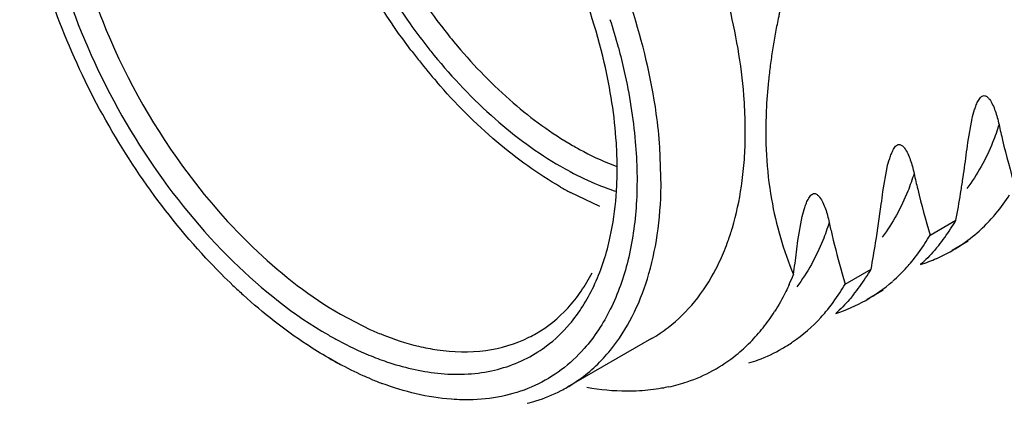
# Model space of a CAD drawing. Header units: inches. Extents: x 0 to 34, y 0 to 22.
# Tile 40 of 79: x 19.3818 to 19.6095, y 15.1252 to 15.2141. Entities that reach past the tile are written whole.
import ezdxf

# ---------------------------------------------------------------- set-up
doc = ezdxf.new("R2010")
doc.units = ezdxf.units.IN
doc.header["$LTSCALE"] = 1.87
doc.header["$MEASUREMENT"] = 0
doc.layers.get('0').update_dxf_attribs({"linetype": 'CONTINUOUS'})

msp = doc.modelspace()

# ---------------------------------------------------------------- linework, layer by layer
at = {"color": 7, "linetype": 'CONTINUOUS'}
for p, q in [((19.6010854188, 15.1856201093), (19.6020693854, 15.1911574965)), ((19.5301266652, 15.175508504), (19.529861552, 15.1845244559)), ((19.5814435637, 15.1742791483), (19.5824199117, 15.1798158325)), ((19.5160044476, 15.1707910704), (19.5091774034, 15.1740275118)), ((19.5618017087, 15.1629381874), (19.5627857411, 15.1684954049)), ((19.5923808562, 15.164190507), (19.598360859, 15.1676432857)), ((19.6011878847, 15.162747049), (19.5974491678, 15.1605883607)), ((19.5720323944, 15.155255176), (19.5727390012, 15.1528495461)), ((19.5727390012, 15.1528495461), (19.5787190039, 15.1563023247)), ((19.5815460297, 15.151406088), (19.577809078, 15.149248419)), ((19.4559471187, 15.1458847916), (19.4627913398, 15.142356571)), ((19.5278974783, 15.1402057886), (19.5084103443, 15.1289541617)), ((19.4559471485, 15.1341521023), (19.4531632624, 15.13575917))]:
    msp.add_line(p, q, dxfattribs=at)
for centre, radius, start, end in [((19.587147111, 15.2952977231), 0.1359085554, 213.9807097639, 217.7136056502), ((19.5446947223, 15.2710502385), 0.1547583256, 201.6771341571, 215.9604761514), ((19.3757708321, 15.1690839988), 0.149555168, 14.9505183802, 17.5098605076), ((19.5867190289, 15.2948077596), 0.1407692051, 215.4646292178, 217.947581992), ((19.5826731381, 15.2918726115), 0.1302741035, 217.7255968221, 220.0906370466), ((19.590718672, 15.2967858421), 0.1486138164, 217.1565134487, 218.3807730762), ((19.5839982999, 15.2926990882), 0.1373270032, 217.9518556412, 219.2142932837), ((19.587148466, 15.2939235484), 0.1440379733, 218.3700047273, 220.8723701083), ((19.4541339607, 15.1882254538), 0.0954914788, 357.3720650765, 0.8895981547), ((19.3480729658, 15.2155533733), 0.2547769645, 352.5989914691, 353.2528436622), ((19.4639894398, 15.1877189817), 0.0856231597, 353.6242816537, 357.4082435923), ((19.3256800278, 15.2185089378), 0.2773640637, 351.3594801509, 352.5893985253), ((19.4349974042, 15.17959216), 0.0849790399, 357.3099087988, 0.0272730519), ((19.4702001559, 15.1870367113), 0.0793750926, 351.6322616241, 353.6158827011), ((19.5484547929, 15.2472601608), 0.0831007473, 239.9902822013, 241.793688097), ((19.5383809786, 15.2316680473), 0.0603069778, 247.8126632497, 251.7772114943), ((19.3061460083, 15.2214119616), 0.2971125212, 350.783267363, 351.371939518), ((19.3370011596, 15.2032570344), 0.2461540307, 352.5504577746, 353.2393160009), ((19.2720476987, 15.226886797), 0.331647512, 349.7097975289, 350.7931761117), ((19.2953428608, 15.2085965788), 0.2881530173, 350.7770097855, 352.5716635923), ((19.5579725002, 15.190946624), 0.0466243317, 324.1782620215, 330.0179158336), ((19.5781335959, 15.1935769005), 0.0382454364, 311.0810375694, 314.4739357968), ((19.5771826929, 15.1945435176), 0.0396013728, 314.4758715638, 317.7868601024), ((19.551774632, 15.1876751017), 0.0469063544, 327.1731088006, 329.9579926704), ((19.5791017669, 15.1924049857), 0.0367240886, 293.7623282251, 311.0753943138), ((19.5608999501, 15.1888905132), 0.0430472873, 321.0057240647, 324.116830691), ((19.4951982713, 15.1807695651), 0.0535351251, 335.3419464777, 340.5180103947), ((19.3218936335, 15.1913949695), 0.2415898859, 352.593573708, 353.2354473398), ((19.2584385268, 15.2145749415), 0.3255384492, 349.6882611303, 350.7794476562), ((19.2788503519, 15.1967496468), 0.2849643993, 351.5868977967, 352.6415414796), ((19.4987415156, 15.1791549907), 0.0496413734, 332.6172369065, 335.3293652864), ((19.5571754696, 15.1836204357), 0.0401411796, 314.6977440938, 317.9748314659), ((19.5786369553, 15.1934393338), 0.0378586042, 287.7509631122, 293.7462435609), ((19.5095545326, 15.1753791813), 0.0550799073, 335.7544664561, 338.3483076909), ((19.5387026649, 15.1794098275), 0.0462080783, 324.0399989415, 329.9960362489), ((19.5579932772, 15.1827958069), 0.0389797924, 311.3557417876, 314.6958282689), ((19.5261550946, 15.2523136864), 0.1378104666, 226.3880494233, 227.741611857), ((19.5594343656, 15.1809522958), 0.0366356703, 287.70948114, 311.353571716), ((19.5314864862, 15.1766305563), 0.0476026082, 327.2126986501, 330.0435022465), ((19.5413548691, 15.1775395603), 0.0429630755, 320.8555969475, 323.9818762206), ((19.5182666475, 15.170722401), 0.0451893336, 324.6117462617, 327.5311968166), ((19.5202585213, 15.1692987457), 0.0427410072, 318.5640161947, 324.6212746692), ((19.4861110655, 15.1675765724), 0.0302275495, 296.4564164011, 300.0000441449), ((19.5103711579, 15.17055702), 0.0350480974, 300.0043384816, 307.6715861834), ((19.5221524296, 15.1676742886), 0.0402461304, 315.3524772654, 318.5134662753), ((19.5233035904, 15.1665231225), 0.0386181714, 308.8719948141, 315.367341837), ((19.4859620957, 15.1886604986), 0.0516053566, 256.5814418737, 259.0587893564), ((19.4853810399, 15.1856544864), 0.0485437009, 259.05872738, 261.6400503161), ((19.5242357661, 15.1653838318), 0.037146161, 288.7902336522, 308.8554191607), ((19.53960468, 15.1702121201), 0.0372502, 290.3760509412, 299.8763429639), ((19.4995121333, 15.216009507), 0.0926733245, 239.9962339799, 241.7549968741), ((19.5391717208, 15.1713514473), 0.0384689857, 287.0315810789, 290.3897186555), ((19.4914925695, 15.1991849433), 0.074022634, 247.4461721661, 249.4947909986), ((19.5234109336, 15.1678451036), 0.0397373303, 282.3620080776, 288.7679722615), ((19.4905701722, 15.1599939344), 0.0358036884, 287.2643188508, 297.3727213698), ((19.4909098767, 15.1592646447), 0.0349998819, 297.4277932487, 300.0010062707), ((19.4901289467, 15.1613775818), 0.0372559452, 283.9968715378, 287.2807855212)]:
    msp.add_arc(centre, radius, start, end, dxfattribs=at)
for points, knots in [([(19.4111913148, 15.1757400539), (19.4066296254, 15.1822007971), (19.398438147, 15.1956848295), (19.3891512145, 15.2169760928), (19.3832704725, 15.2383330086), (19.381756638, 15.2526117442), (19.3817566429, 15.2594390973)], [0, 0, 0, 0, 0.2637679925, 0.5242998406, 0.7723015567, 1, 1, 1, 1]), ([(19.472275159, 15.2070239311), (19.4670947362, 15.2138592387), (19.4579432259, 15.2283309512), (19.4512420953, 15.2440951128), (19.448648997, 15.2521486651)], [0, 0, 0, 0, 0.5034008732, 1, 1, 1, 1]), ([(19.4526981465, 15.2511888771), (19.454910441, 15.2444623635), (19.4604718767, 15.2312498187), (19.4678927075, 15.2189908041), (19.4720661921, 15.21313343)], [0, 0, 0, 0, 0.4961060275, 1, 1, 1, 1]), ([(19.5169915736, 15.2041572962), (19.5151887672, 15.2119266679), (19.5100601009, 15.2274552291), (19.5026053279, 15.241991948), (19.4982774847, 15.2490653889)], [0, 0, 0, 0, 0.4902692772, 1, 1, 1, 1]), ([(19.3881009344, 15.2382303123), (19.3898826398, 15.22839296), (19.3960069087, 15.2086349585), (19.4106720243, 15.1814256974), (19.4297184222, 15.1580195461), (19.4451415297, 15.1456945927), (19.4531632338, 15.1410629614)], [0, 0, 0, 0, 0.2499371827, 0.5125046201, 0.7684275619, 1, 1, 1, 1]), ([(19.3939066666, 15.2373544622), (19.3942880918, 15.2354086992), (19.3960614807, 15.2274341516), (19.3986024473, 15.2196358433), (19.4008808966, 15.2138862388)], [0, 0, 0, 0, 0.2427696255, 1, 1, 1, 1]), ([(19.5595959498, 15.2217529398), (19.5592838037, 15.2204453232), (19.5581047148, 15.2187638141), (19.5576235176, 15.2165129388), (19.5574312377, 15.2152768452), (19.5571946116, 15.2140564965), (19.5568634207, 15.2125415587), (19.556528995, 15.210717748), (19.5562147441, 15.2089029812), (19.5558196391, 15.2065027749), (19.5553915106, 15.2035230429), (19.5548371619, 15.198829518), (19.5545697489, 15.1953194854), (19.5544656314, 15.1929955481)], [0, 0, 0, 0, 0.1373685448, 0.2019325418, 0.2335632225, 0.265302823, 0.3289019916, 0.3920219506, 0.4547403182, 0.5171019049, 0.6405736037, 0.7622982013, 1, 1, 1, 1]), ([(19.529861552, 15.1845244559), (19.5296740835, 15.1871344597), (19.5285041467, 15.1980491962), (19.525912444, 15.2087911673), (19.5233361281, 15.2167387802)], [0, 0, 0, 0, 0.2385026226, 1, 1, 1, 1]), ([(19.5496139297, 15.1897080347), (19.5495803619, 15.1919864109), (19.5491170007, 15.2015469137), (19.5474522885, 15.211032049), (19.5456729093, 15.2180998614)], [0, 0, 0, 0, 0.2381757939, 1, 1, 1, 1]), ([(19.4830099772, 15.2079762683), (19.4869714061, 15.2032715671), (19.4952203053, 15.1947805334), (19.5047933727, 15.1877628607), (19.5096760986, 15.184943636)], [0, 0, 0, 0, 0.521724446, 1, 1, 1, 1]), ([(19.5202634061, 15.2076669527), (19.5207561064, 15.2058194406), (19.5225211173, 15.1986310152), (19.5237056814, 15.1912940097), (19.5241786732, 15.1858245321)], [0, 0, 0, 0, 0.2583204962, 1, 1, 1, 1]), ([(19.4775991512, 15.2058778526), (19.4819101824, 15.2005950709), (19.4909294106, 15.1910762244), (19.5014922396, 15.1832394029), (19.5068922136, 15.1801215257)], [0, 0, 0, 0, 0.5223344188, 1, 1, 1, 1]), ([(19.5199764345, 15.1796326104), (19.5199764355, 15.1815968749), (19.5197035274, 15.1898417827), (19.5184113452, 15.1980386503), (19.5169915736, 15.2041572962)], [0, 0, 0, 0, 0.238223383, 1, 1, 1, 1]), ([(19.5068922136, 15.1752998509), (19.5016742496, 15.1783126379), (19.4914245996, 15.1857477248), (19.482522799, 15.194710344), (19.4782313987, 15.1996685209)], [0, 0, 0, 0, 0.4788547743, 1, 1, 1, 1]), ([(19.6020693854, 15.1911574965), (19.6022440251, 15.1918697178), (19.6025393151, 15.1929421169), (19.6030481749, 15.1943490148), (19.6034487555, 15.1952200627), (19.6038619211, 15.1958612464), (19.6042184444, 15.1962561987), (19.6046305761, 15.1964902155), (19.6051487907, 15.1964979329), (19.6056636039, 15.1961750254), (19.6062806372, 15.1954608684), (19.6068832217, 15.1943672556), (19.607461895, 15.1929369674), (19.6079430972, 15.1914000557), (19.6082020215, 15.1903387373), (19.6083181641, 15.1897962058)], [0, 0, 0, 0, 0.1560361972, 0.2362933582, 0.3182665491, 0.3593376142, 0.3982121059, 0.4306864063, 0.4569060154, 0.504454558, 0.5536091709, 0.657739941, 0.767677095, 0.8819442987, 1, 1, 1, 1]), ([(19.5544656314, 15.1929955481), (19.554159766, 15.1861685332), (19.5547904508, 15.1731630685), (19.5584340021, 15.1606627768), (19.5607482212, 15.1550567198)], [0, 0, 0, 0, 0.5298060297, 1, 1, 1, 1]), ([(19.6083181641, 15.1897962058), (19.6085795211, 15.1885753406), (19.6096640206, 15.1837827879), (19.6109563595, 15.179037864), (19.6120227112, 15.1755314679)], [0, 0, 0, 0, 0.2541020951, 1, 1, 1, 1]), ([(19.5096760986, 15.184943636), (19.5105254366, 15.1844532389), (19.5138377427, 15.1826251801), (19.5172986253, 15.1810599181), (19.5199300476, 15.1800955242)], [0, 0, 0, 0, 0.2592288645, 1, 1, 1, 1]), ([(19.5241786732, 15.1858245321), (19.5245950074, 15.1810102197), (19.5247937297, 15.171736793), (19.5229490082, 15.1585744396), (19.5189738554, 15.1471312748), (19.5147661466, 15.140650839), (19.5123620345, 15.1379234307)], [0, 0, 0, 0, 0.286635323, 0.5479263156, 0.7843403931, 1, 1, 1, 1]), ([(19.5824199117, 15.1798158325), (19.5825942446, 15.1805309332), (19.5828891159, 15.1816077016), (19.5833971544, 15.1830208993), (19.5837969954, 15.1838964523), (19.584209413, 15.1845426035), (19.5845657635, 15.1849424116), (19.5849786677, 15.1851824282), (19.585500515, 15.1851941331), (19.586018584, 15.1848696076), (19.5866374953, 15.184151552), (19.5872416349, 15.1830518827), (19.5878208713, 15.1816138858), (19.5883045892, 15.1800689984), (19.5885597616, 15.179000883), (19.588676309, 15.1784552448)], [0, 0, 0, 0, 0.1558626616, 0.2360297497, 0.3179298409, 0.3590050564, 0.3979685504, 0.4305885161, 0.4568566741, 0.5043777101, 0.5535152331, 0.6576402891, 0.7675820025, 0.8818508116, 1, 1, 1, 1]), ([(19.4194298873, 15.1801719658), (19.4245949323, 15.1730489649), (19.4356320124, 15.1602728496), (19.4490302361, 15.149878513), (19.4559471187, 15.1458847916)], [0, 0, 0, 0, 0.5241728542, 1, 1, 1, 1]), ([(19.5068922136, 15.1801215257), (19.5076142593, 15.1797046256), (19.5104454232, 15.1781292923), (19.5133786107, 15.1767344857), (19.5156068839, 15.1758265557)], [0, 0, 0, 0, 0.2573407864, 1, 1, 1, 1]), ([(19.588676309, 15.1784552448), (19.5889370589, 15.177234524), (19.5900271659, 15.172443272), (19.5913134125, 15.1676968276), (19.5923808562, 15.164190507)], [0, 0, 0, 0, 0.2540486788, 1, 1, 1, 1]), ([(19.4310974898, 15.1525350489), (19.4292989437, 15.1542482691), (19.4221010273, 15.161479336), (19.4156419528, 15.1694365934), (19.4111913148, 15.1757400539)], [0, 0, 0, 0, 0.2435160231, 1, 1, 1, 1]), ([(19.5182255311, 15.1630979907), (19.518451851, 15.1640862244), (19.5192892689, 15.1682114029), (19.519732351, 15.1724129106), (19.5198827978, 15.1756037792)], [0, 0, 0, 0, 0.2409130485, 1, 1, 1, 1]), ([(19.5184232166, 15.1375436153), (19.5223368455, 15.1423398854), (19.5266970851, 15.1513257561), (19.5295328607, 15.1644770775), (19.5300698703, 15.1717418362), (19.5301266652, 15.175508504)], [0, 0, 0, 0, 0.4604545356, 0.7197944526, 1, 1, 1, 1]), ([(19.5456683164, 15.1629150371), (19.5460163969, 15.1638949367), (19.5473505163, 15.1680016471), (19.5482528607, 15.1722437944), (19.5487302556, 15.1754855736)], [0, 0, 0, 0, 0.2409024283, 1, 1, 1, 1]), ([(19.5627857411, 15.1684954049), (19.5629609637, 15.1692072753), (19.5632573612, 15.1702791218), (19.5637685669, 15.1716847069), (19.5641712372, 15.1725543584), (19.5645866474, 15.1731927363), (19.5649446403, 15.1735839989), (19.565357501, 15.1738123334), (19.5658737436, 15.1738153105), (19.5663866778, 15.1734922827), (19.5670035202, 15.1727788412), (19.5676063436, 15.1716865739), (19.5681837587, 15.1702572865), (19.568668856, 15.1687214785), (19.5689179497, 15.1676574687), (19.569034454, 15.1671142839)], [0, 0, 0, 0, 0.1561178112, 0.2364237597, 0.3184300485, 0.3594762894, 0.3982294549, 0.4305225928, 0.4566685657, 0.5042192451, 0.5533765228, 0.6574961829, 0.7674287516, 0.8816978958, 1, 1, 1, 1]), ([(19.6065134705, 15.1679357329), (19.6068999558, 15.1683616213), (19.6084332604, 15.1701254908), (19.6098170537, 15.1720182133), (19.6107737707, 15.1734974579)], [0, 0, 0, 0, 0.2461125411, 1, 1, 1, 1]), ([(19.569034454, 15.1671142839), (19.5692511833, 15.1661043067), (19.5701528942, 15.1621272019), (19.5711920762, 15.1581818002), (19.5720323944, 15.155255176)], [0, 0, 0, 0, 0.25331259, 1, 1, 1, 1]), ([(19.5089607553, 15.1435578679), (19.5112020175, 15.1461928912), (19.5150965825, 15.1524361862), (19.5173769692, 15.1593927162), (19.5182255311, 15.1630979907)], [0, 0, 0, 0, 0.4764532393, 1, 1, 1, 1]), ([(19.5869943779, 15.1567476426), (19.5873746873, 15.1571695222), (19.5888836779, 15.1589153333), (19.5902475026, 15.1607857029), (19.5911906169, 15.1622470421)], [0, 0, 0, 0, 0.2461790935, 1, 1, 1, 1]), ([(19.5943566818, 15.1618033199), (19.5940336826, 15.1614045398), (19.592728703, 15.1598522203), (19.5913076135, 15.1583969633), (19.5901864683, 15.157378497)], [0, 0, 0, 0, 0.2530655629, 1, 1, 1, 1]), ([(19.5012248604, 15.1413987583), (19.503935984, 15.1429641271), (19.5090316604, 15.1471006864), (19.5126776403, 15.1525245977), (19.5141902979, 15.1554757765)], [0, 0, 0, 0, 0.4855995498, 1, 1, 1, 1]), ([(19.5318044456, 15.1428258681), (19.5340562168, 15.1445642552), (19.5382592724, 15.1487076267), (19.5414414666, 15.1536618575), (19.5428207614, 15.1563233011)], [0, 0, 0, 0, 0.4869148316, 1, 1, 1, 1]), ([(19.5597760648, 15.1527607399), (19.5595262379, 15.1522060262), (19.5585113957, 15.150048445), (19.5573457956, 15.1479610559), (19.5563921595, 15.146462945)], [0, 0, 0, 0, 0.2551634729, 1, 1, 1, 1]), ([(19.4531632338, 15.135759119), (19.4514731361, 15.1367349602), (19.4445245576, 15.1410373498), (19.4380831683, 15.1461364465), (19.4334809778, 15.1503174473)], [0, 0, 0, 0, 0.23889063, 1, 1, 1, 1]), ([(19.5671095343, 15.1451240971), (19.5675093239, 15.1455613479), (19.5690950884, 15.1473747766), (19.5705215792, 15.1493261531), (19.5715053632, 15.1508527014)], [0, 0, 0, 0, 0.2459850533, 1, 1, 1, 1]), ([(19.5746752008, 15.1504179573), (19.5743541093, 15.1500236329), (19.5730568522, 15.1484880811), (19.5716462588, 15.1470478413), (19.5705347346, 15.1460383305)], [0, 0, 0, 0, 0.2529880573, 1, 1, 1, 1]), ([(19.5016411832, 15.1371311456), (19.5023184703, 15.1375646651), (19.5049915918, 15.1394225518), (19.5073737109, 15.141692), (19.5089607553, 15.1435578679)], [0, 0, 0, 0, 0.2471512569, 1, 1, 1, 1]), ([(19.5581601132, 15.1379123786), (19.5589850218, 15.1383869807), (19.5622386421, 15.1404299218), (19.5651606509, 15.1429925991), (19.5671095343, 15.1451240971)], [0, 0, 0, 0, 0.247846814, 1, 1, 1, 1]), ([(19.4531632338, 15.1410629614), (19.4539423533, 15.1406131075), (19.4569991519, 15.1389094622), (19.4601628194, 15.1373949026), (19.4625655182, 15.1364019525)], [0, 0, 0, 0, 0.2570869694, 1, 1, 1, 1]), ([(19.4627913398, 15.142356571), (19.4637267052, 15.1419326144), (19.4673620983, 15.1403774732), (19.471138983, 15.1391425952), (19.4739864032, 15.1384639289)], [0, 0, 0, 0, 0.2597176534, 1, 1, 1, 1]), ([(19.4783231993, 15.1376266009), (19.482041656, 15.1370810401), (19.4893790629, 15.1368788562), (19.496465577, 15.1389657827), (19.4995779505, 15.1405146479)], [0, 0, 0, 0, 0.5194750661, 1, 1, 1, 1]), ([(19.4625655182, 15.1364019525), (19.4639039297, 15.1358488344), (19.4690381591, 15.1339076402), (19.474439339, 15.1326227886), (19.4784590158, 15.1322004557)], [0, 0, 0, 0, 0.2637886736, 1, 1, 1, 1]), ([(19.4784590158, 15.1322004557), (19.4825851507, 15.1317669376), (19.4907490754, 15.1319899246), (19.4983833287, 15.1350458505), (19.5016411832, 15.1371311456)], [0, 0, 0, 0, 0.5175106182, 1, 1, 1, 1]), ([(19.5123620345, 15.1379234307), (19.5107665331, 15.1361133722), (19.5072409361, 15.132821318), (19.5030976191, 15.1303450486), (19.5009436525, 15.1293493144)], [0, 0, 0, 0, 0.5041668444, 1, 1, 1, 1]), ([(19.50841035, 15.1289541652), (19.5093539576, 15.1294989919), (19.5130709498, 15.1318813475), (19.5163231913, 15.134969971), (19.5184232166, 15.1375436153)], [0, 0, 0, 0, 0.247001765, 1, 1, 1, 1]), ([(19.4631010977, 15.1308235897), (19.4624795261, 15.1310816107), (19.4599538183, 15.1321694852), (19.4574848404, 15.1333879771), (19.4556551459, 15.1343706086)], [0, 0, 0, 0, 0.2447391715, 1, 1, 1, 1]), ([(19.4866864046, 15.1260542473), (19.4850038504, 15.1259927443), (19.4778115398, 15.1261554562), (19.4707125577, 15.1279275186), (19.4655629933, 15.1298523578)], [0, 0, 0, 0, 0.2344555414, 1, 1, 1, 1]), ([(19.5009436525, 15.1293493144), (19.4987623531, 15.1283409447), (19.4940805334, 15.12675779), (19.4891836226, 15.1261455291), (19.4866864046, 15.1260542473)], [0, 0, 0, 0, 0.4902296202, 1, 1, 1, 1]), ([(19.5251428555, 15.1281059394), (19.52415955, 15.1280487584), (19.5200864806, 15.1279419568), (19.5160059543, 15.1283420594), (19.5129647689, 15.1288763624)], [0, 0, 0, 0, 0.2418442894, 1, 1, 1, 1]), ([(19.5319182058, 15.129029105), (19.531369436, 15.1289086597), (19.5291318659, 15.1284656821), (19.5268587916, 15.1282057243), (19.5251428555, 15.1281059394)], [0, 0, 0, 0, 0.2463455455, 1, 1, 1, 1])]:
    msp.add_open_spline(points, degree=3, knots=knots, dxfattribs=at)
at = {"color": 9, "linetype": 'CONTINUOUS'}
for points, knots in [([(19.6083181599, 15.1897961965), (19.6078806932, 15.1884003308), (19.6060278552, 15.1831732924), (19.6033386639, 15.1782192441), (19.6008676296, 15.1749677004)], [0, 0, 0, 0, 0.263724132, 1, 1, 1, 1]), ([(19.5886708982, 15.1784586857), (19.588238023, 15.1770725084), (19.586409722, 15.1718812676), (19.5837463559, 15.1669612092), (19.5812986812, 15.1637311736)], [0, 0, 0, 0, 0.2638013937, 1, 1, 1, 1]), ([(19.5690298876, 15.1671204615), (19.5685893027, 15.1657198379), (19.5667250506, 15.1604740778), (19.5640255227, 15.1555005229), (19.5615423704, 15.1522379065)], [0, 0, 0, 0, 0.2636830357, 1, 1, 1, 1])]:
    msp.add_open_spline(points, degree=3, knots=knots, dxfattribs=at)

doc.saveas('drawing.dxf')
